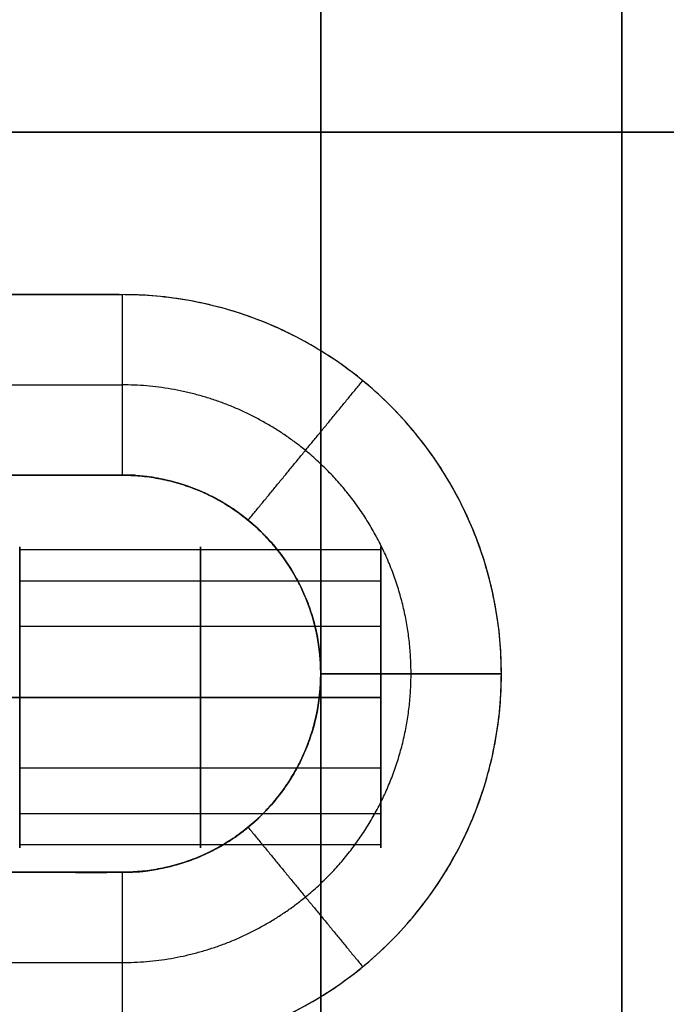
# Model space of a CAD drawing. Header units: millimetres. Extents: x -448 to 1378, y -985 to 990.
# Tile 15 of 117: x 20 to 31, y -619 to -603. Entities that reach past the tile are written whole.
import ezdxf

# ---------------------------------------------------------------- set-up
doc = ezdxf.new("R2010")
doc.units = ezdxf.units.MM
doc.header["$MEASUREMENT"] = 0
for name, color, linetype in [('IGES level 12', 8, 'Continuous'), ('IGES level 21', 8, 'Continuous'), ('IGES level 23', 8, 'Continuous'), ('IGES level 4', 8, 'Continuous'), ('IGES level 41', 8, 'Continuous'), ('IGES level 49', 255, 'Continuous')]:
    doc.layers.add(name, color=color, linetype=linetype)

msp = doc.modelspace()

# ---------------------------------------------------------------- linework, layer by layer
at = {"layer": 'IGES level 12'}
for points, weights, knots in [([(20, -614.393, -8.107), (20, -616.893, -8.107), (20, -616.893, -10.607), (20, -616.893, -13.107), (20, -614.393, -13.107), (20, -611.893, -13.107), (20, -611.893, -10.607), (20, -611.893, -8.107), (20, -614.393, -8.107)], [1, 0.707106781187, 1, 0.707106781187, 1, 0.707106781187, 1, 0.707106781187, 1], [0, 0, 0, 1.570796, 1.570796, 3.141593, 3.141593, 4.712389, 4.712389, 6.283185, 6.283185, 6.283185]), ([(20, -614.393, 8.107), (20, -611.893, 8.107), (20, -611.893, 10.607), (20, -611.893, 13.107), (20, -614.393, 13.107)], [1, 0.707106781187, 1, 0.707106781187, 1], [-7.283185, -7.283185, -7.283185, -5.712389, -5.712389, -4.141593, -4.141593, -4.141593]), ([(20, -614.393, 13.107), (20, -616.893, 13.107), (20, -616.893, 10.607), (20, -616.893, 8.107), (20, -614.393, 8.107)], [1, 0.707106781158, 1, 0.707106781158, 1], [-8.283185, -8.283185, -8.283185, -6.712389, -6.712389, -5.141593, -5.141593, -5.141593])]:
    msp.add_rational_spline(points, weights, degree=2, knots=knots, dxfattribs=at)
for points in [[(20, -614.393, 8.107), (15, -614.393, 8.107), (10, -614.393, 8.107)], [(10, -614.393, 8.107), (15, -614.393, 8.107), (20, -614.393, 8.107)], [(20, -614.393, 13.107), (15, -614.393, 13.107), (10, -614.393, 13.107)]]:
    msp.add_open_spline(points, degree=2, dxfattribs=at)
at = {"layer": 'IGES level 21'}
msp.add_open_spline([(10, -605, -419.7), (10, -605, -394.7), (10, -605, -369.7), (5, -605, -369.7), (0, -605, -369.7), (0, -605, -399.7), (0, -605, -429.7), (15, -605, -429.7), (30, -605, -429.7), (30, -605, -424.7), (30, -605, -419.7), (20, -605, -419.7), (10, -605, -419.7)], degree=2, knots=[0, 0, 0, 1, 1, 2, 2, 3, 3, 4, 4, 5, 5, 6, 6, 6], dxfattribs=at)
for points in [[(30, -605, -429.7), (15, -605, -429.7), (0, -605, -429.7)], [(10, -605, -419.7), (20, -605, -419.7), (30, -605, -419.7)], [(30, -605, -419.7), (30, -625, -419.7), (30, -645, -419.7)], [(30, -645, -419.7), (30, -625, -419.7), (30, -605, -419.7)], [(30, -605, -419.7), (30, -605, -424.7), (30, -605, -429.7)], [(30, -605, -429.7), (30, -625, -429.7), (30, -645, -429.7)], [(30, -645, -424.7), (30, -625, -424.7), (30, -605, -424.7)], [(30, -645, -429.7), (30, -625, -429.7), (30, -605, -429.7)]]:
    msp.add_open_spline(points, degree=2, dxfattribs=at)
at = {"layer": 'IGES level 23'}
for points, weights, knots in [([(8.3, -607.7, -429.7), (15, -607.7, -429.7), (21.7, -607.7, -429.7), (28, -607.7, -429.7), (28, -614, -429.7), (28, -620.3, -429.7), (21.7, -620.3, -429.7), (15, -620.3, -429.7), (8.3, -620.3, -429.7), (2, -620.3, -429.7), (2, -614, -429.7), (2, -607.7, -429.7), (8.3, -607.7, -429.7)], [1, 1, 1, 0.707106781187, 1, 0.707106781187, 1, 1, 1, 0.707106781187, 1, 0.707106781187, 1], [0, 0, 0, 1, 1, 2.570796, 2.570796, 4.141593, 4.141593, 5.141593, 5.141593, 6.712389, 6.712389, 8.283185, 8.283185, 8.283185]), ([(26.5, -614, -431.2), (26.5, -611.73, -431.2), (24.745, -610.29, -431.2), (23.417, -609.2, -431.2), (21.7, -609.2, -431.2)], [1, 0.903989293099, 1, 0.925627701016, 0.966476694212], [0, 0, 0, 0.883573, 0.883573, 1.568011, 1.568011, 1.568011]), ([(8.3, -617.3, -439.7), (5, -617.3, -439.7), (5, -614, -439.7), (5, -610.7, -439.7), (8.3, -610.7, -439.7), (15, -610.7, -439.7), (21.7, -610.7, -439.7), (25, -610.7, -439.7), (25, -614, -439.7), (25, -617.3, -439.7), (21.7, -617.3, -439.7), (15, -617.3, -439.7), (8.3, -617.3, -439.7)], [1, 0.707106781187, 1, 0.707106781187, 1, 1, 1, 0.707106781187, 1, 0.707106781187, 1, 1, 1], [0, 0, 0, 1.570796, 1.570796, 3.141593, 3.141593, 4.141593, 4.141593, 5.712389, 5.712389, 7.283185, 7.283185, 8.283185, 8.283185, 8.283185]), ([(25, -614, -436.2), (25, -612.439, -436.2), (23.793, -611.449, -436.2), (22.881, -610.7, -436.2), (21.7, -610.7, -436.2)], [1, 0.903989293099, 1, 0.925627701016, 0.966476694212], [0, 0, 0, 0.883573, 0.883573, 1.568011, 1.568011, 1.568011]), ([(21.7, -617.3, -436.2), (22.881, -617.3, -436.2), (23.793, -616.551, -436.2), (25, -615.561, -436.2), (25, -614, -436.2)], [0.966476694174, 0.92562770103, 1, 0.9039892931, 0.99999999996], [4.715175, 4.715175, 4.715175, 5.399612, 5.399612, 6.283185, 6.283185, 6.283185]), ([(21.7, -618.8, -431.2), (23.417, -618.8, -431.2), (24.745, -617.71, -431.2), (26.5, -616.27, -431.2), (26.5, -614, -431.2)], [0.966476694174, 0.92562770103, 1, 0.9039892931, 0.99999999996], [4.715175, 4.715175, 4.715175, 5.399612, 5.399612, 6.283185, 6.283185, 6.283185])]:
    msp.add_rational_spline(points, weights, degree=2, knots=knots, dxfattribs=at)
for points in [[(8.3, -607.7, -429.7), (15, -607.7, -429.7), (21.7, -607.7, -429.7)], [(21.7, -607.7, -429.7), (21.7, -609.2, -431.2), (21.7, -610.7, -432.7)], [(21.7, -607.7, -429.7), (21.7, -609.2, -431.2), (21.7, -610.7, -432.7)], [(23.793, -611.449, -432.7), (24.745, -610.29, -431.2), (25.697, -609.13, -429.7)], [(8.3, -609.2, -431.2), (15, -609.2, -431.2), (21.7, -609.2, -431.2)], [(21.7, -610.7, -432.7), (15, -610.7, -432.7), (8.3, -610.7, -432.7)], [(8.3, -610.7, -432.7), (15, -610.7, -432.7), (21.7, -610.7, -432.7)], [(21.7, -610.7, -439.7), (15, -610.7, -439.7), (8.3, -610.7, -439.7)], [(8.3, -610.7, -436.2), (15, -610.7, -436.2), (21.7, -610.7, -436.2)], [(21.7, -610.7, -432.7), (21.7, -610.7, -436.2), (21.7, -610.7, -439.7)], [(21.7, -610.7, -432.7), (21.7, -610.7, -436.2), (21.7, -610.7, -439.7)], [(23.793, -611.449, -439.7), (23.793, -611.449, -436.2), (23.793, -611.449, -432.7)], [(25, -614, -432.7), (26.5, -614, -431.2), (28, -614, -429.7)], [(25, -614, -439.7), (25, -614, -436.2), (25, -614, -432.7)], [(25, -614, -432.7), (25, -614, -436.2), (25, -614, -439.7)], [(28, -614, -429.7), (26.5, -614, -431.2), (25, -614, -432.7)], [(23.793, -616.551, -439.7), (23.793, -616.551, -436.2), (23.793, -616.551, -432.7)], [(23.793, -616.551, -432.7), (24.745, -617.71, -431.2), (25.697, -618.87, -429.7)], [(8.3, -617.3, -439.7), (15, -617.3, -439.7), (21.7, -617.3, -439.7)], [(21.7, -617.3, -432.7), (15, -617.3, -432.7), (8.3, -617.3, -432.7)], [(8.3, -617.3, -436.2), (15, -617.3, -436.2), (21.7, -617.3, -436.2)], [(8.3, -617.3, -432.7), (15, -617.3, -432.7), (21.7, -617.3, -432.7)], [(21.7, -617.3, -439.7), (21.7, -617.3, -436.2), (21.7, -617.3, -432.7)], [(21.7, -617.3, -432.7), (21.7, -618.8, -431.2), (21.7, -620.3, -429.7)], [(21.7, -617.3, -439.7), (21.7, -617.3, -436.2), (21.7, -617.3, -432.7)], [(21.7, -617.3, -432.7), (21.7, -618.8, -431.2), (21.7, -620.3, -429.7)], [(8.3, -618.8, -431.2), (15, -618.8, -431.2), (21.7, -618.8, -431.2)]]:
    msp.add_open_spline(points, degree=2, dxfattribs=at)
for points in [[(28, -614, -429.7), (28, -607.7, -429.7), (21.7, -607.7, -429.7)], [(21.7, -610.7, -432.7), (25, -610.7, -432.7), (25, -614, -432.7)], [(21.7, -610.7, -439.7), (25, -610.7, -439.7), (25, -614, -439.7)], [(25, -614, -432.7), (25, -610.7, -432.7), (21.7, -610.7, -432.7)], [(25, -614, -439.7), (25, -617.3, -439.7), (21.7, -617.3, -439.7)], [(21.7, -617.3, -432.7), (25, -617.3, -432.7), (25, -614, -432.7)], [(25, -614, -432.7), (25, -617.3, -432.7), (21.7, -617.3, -432.7)], [(21.7, -620.3, -429.7), (28, -620.3, -429.7), (28, -614, -429.7)]]:
    msp.add_rational_spline(points, [1, 0.707106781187, 1], degree=2, dxfattribs=at)
at = {"layer": 'IGES level 4'}
for points in [[(25, 985, -20), (25, 0, -20), (25, -985, -20)], [(25, -985, 20), (25, 0, 20), (25, 985, 20)], [(30, -985, -20), (30, 0, -20), (30, 985, -20)], [(30, 985, 20), (30, 0, 20), (30, -985, 20)], [(30, -985, -20), (30, 0, -20), (30, 985, -20)], [(30, 985, 20), (30, 0, 20), (30, -985, 20)], [(30, -619.75), (30, -425), (30, -230.25)], [(26, -611.941, -11.094), (23, -611.941, -11.094), (20, -611.941, -11.094)], [(26, -611.941, 10.119), (23, -611.941, 10.119), (20, -611.941, 10.119)], [(26, -612.461, -9.021), (23, -612.461, -9.021), (20, -612.461, -9.021)], [(26, -612.461, 12.193), (23, -612.461, 12.193), (20, -612.461, 12.193)], [(26, -613.215, -12.811), (23, -613.215, -12.811), (20, -613.215, -12.811)], [(26, -613.215, 8.402), (23, -613.215, 8.402), (20, -613.215, 8.402)], [(26, -614.393, 8.107), (23, -614.393, 8.107), (20, -614.393, 8.107)], [(20, -614.393, 13.107), (23, -614.393, 13.107), (26, -614.393, 13.107)], [(26, -614.393, -13.107), (23, -614.393, -13.107), (20, -614.393, -13.107)], [(20, -614.393, -8.107), (23, -614.393, -8.107), (26, -614.393, -8.107)], [(20, -614.393, -13.107), (23, -614.393, -13.107), (26, -614.393, -13.107)], [(26, -614.393, -8.107), (23, -614.393, -8.107), (20, -614.393, -8.107)], [(20, -614.393, 8.107), (23, -614.393, 8.107), (26, -614.393, 8.107)], [(26, -614.393, 13.107), (23, -614.393, 13.107), (20, -614.393, 13.107)], [(26, -615.572, 8.402), (23, -615.572, 8.402), (20, -615.572, 8.402)], [(26, -615.572, -12.811), (23, -615.572, -12.811), (20, -615.572, -12.811)], [(26, -616.326, 12.193), (23, -616.326, 12.193), (20, -616.326, 12.193)], [(26, -616.326, -9.021), (23, -616.326, -9.021), (20, -616.326, -9.021)], [(26, -616.845, 10.119), (23, -616.845, 10.119), (20, -616.845, 10.119)], [(26, -616.845, -11.094), (23, -616.845, -11.094), (20, -616.845, -11.094)]]:
    msp.add_open_spline(points, degree=2, dxfattribs=at)
for points, weights, knots in [([(20, -614.393, -13.107), (20, -616.893, -13.107), (20, -616.893, -10.607), (20, -616.893, -8.107), (20, -614.393, -8.107), (20, -611.893, -8.107), (20, -611.893, -10.607), (20, -611.893, -13.107), (20, -614.393, -13.107)], [1, 0.707106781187, 1, 0.707106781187, 1, 0.707106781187, 1, 0.707106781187, 1], [0, 0, 0, 1.570796, 1.570796, 3.141593, 3.141593, 4.712389, 4.712389, 6.283185, 6.283185, 6.283185]), ([(20, -614.393, 13.107), (20, -611.893, 13.107), (20, -611.893, 10.607), (20, -611.893, 8.107), (20, -614.393, 8.107)], [1, 0.707106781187, 1, 0.707106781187, 1], [-3.141593, -3.141593, -3.141593, -1.570796, -1.570796, 0, 0, 0]), ([(23, -614.393, -8.107), (23, -613.211, -8.107), (23, -612.461, -9.021), (23, -611.711, -9.935), (23, -611.941, -11.094), (23, -612.172, -12.254), (23, -613.215, -12.811), (23, -613.767, -13.107), (23, -614.393, -13.107)], [1, 0.903989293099, 1, 0.903989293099, 1, 0.903989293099, 1, 0.94674670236, 0.952568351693], [0, 0, 0, 0.883573, 0.883573, 1.767146, 1.767146, 2.650719, 2.650719, 3.140801, 3.140801, 3.140801]), ([(23, -614.393, 13.107), (23, -613.211, 13.107), (23, -612.461, 12.193), (23, -611.711, 11.279), (23, -611.941, 10.119), (23, -612.172, 8.959), (23, -613.215, 8.402), (23, -613.767, 8.107), (23, -614.393, 8.107)], [1, 0.903989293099, 1, 0.903989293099, 1, 0.903989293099, 1, 0.94674670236, 0.952568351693], [0, 0, 0, 0.883573, 0.883573, 1.767146, 1.767146, 2.650719, 2.650719, 3.140801, 3.140801, 3.140801]), ([(26, -614.393, -13.107), (26, -611.893, -13.107), (26, -611.893, -10.607), (26, -611.893, -8.107), (26, -614.393, -8.107)], [1, 0.707106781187, 1, 0.707106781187, 1], [-7.283185, -7.283185, -7.283185, -5.712389, -5.712389, -4.141593, -4.141593, -4.141593]), ([(26, -614.393, 8.107), (26, -611.893, 8.107), (26, -611.893, 10.607), (26, -611.893, 13.107), (26, -614.393, 13.107)], [1, 0.707106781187, 1, 0.707106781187, 1], [-7.283185, -7.283185, -7.283185, -5.712389, -5.712389, -4.141593, -4.141593, -4.141593]), ([(20, -614.393, 8.107), (20, -616.893, 8.107), (20, -616.893, 10.607), (20, -616.893, 13.107), (20, -614.393, 13.107)], [1, 0.707106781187, 1, 0.707106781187, 1], [-4.141593, -4.141593, -4.141593, -2.570796, -2.570796, -1, -1, -1]), ([(23, -614.393, 8.107), (23, -615.02, 8.107), (23, -615.572, 8.402), (23, -616.615, 8.959), (23, -616.845, 10.119), (23, -617.076, 11.279), (23, -616.326, 12.193), (23, -615.576, 13.107), (23, -614.393, 13.107)], [0.952568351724, 0.946746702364, 1, 0.903989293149, 1, 0.903989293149, 1, 0.903989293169, 0.99999999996], [3.142384, 3.142384, 3.142384, 3.632467, 3.632467, 4.516039, 4.516039, 5.399612, 5.399612, 6.283185, 6.283185, 6.283185]), ([(23, -614.393, -13.107), (23, -615.02, -13.107), (23, -615.572, -12.811), (23, -616.615, -12.254), (23, -616.845, -11.094), (23, -617.076, -9.935), (23, -616.326, -9.021), (23, -615.576, -8.107), (23, -614.393, -8.107)], [0.952568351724, 0.946746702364, 1, 0.903989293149, 1, 0.903989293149, 1, 0.903989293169, 0.99999999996], [3.142384, 3.142384, 3.142384, 3.632467, 3.632467, 4.516039, 4.516039, 5.399612, 5.399612, 6.283185, 6.283185, 6.283185]), ([(26, -614.393, 13.107), (26, -616.893, 13.107), (26, -616.893, 10.607), (26, -616.893, 8.107), (26, -614.393, 8.107)], [1, 0.707106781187, 1, 0.707106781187, 1], [-8.283185, -8.283185, -8.283185, -6.712389, -6.712389, -5.141593, -5.141593, -5.141593]), ([(26, -614.393, -8.107), (26, -616.893, -8.107), (26, -616.893, -10.607), (26, -616.893, -13.107), (26, -614.393, -13.107)], [1, 0.707106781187, 1, 0.707106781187, 1], [-8.283185, -8.283185, -8.283185, -6.712389, -6.712389, -5.141593, -5.141593, -5.141593])]:
    msp.add_rational_spline(points, weights, degree=2, knots=knots, dxfattribs=at)
at = {"layer": 'IGES level 41'}
for points in [[(20, -605, -418.95), (25, -605, -418.95), (30, -605, -418.95)], [(30, -605, -369.95), (25, -605, -369.95), (20, -605, -369.95)], [(20, -605, -394.45), (25, -605, -394.45), (30, -605, -394.45)], [(20, -605, -369.95), (25, -605, -369.95), (30, -605, -369.95)], [(20, -605, -418.95), (25, -605, -418.95), (30, -605, -418.95)], [(25, -605, -369.95), (25, -605, -394.45), (25, -605, -418.95)], [(25, -645, -369.95), (25, -625, -369.95), (25, -605, -369.95)], [(25, -645, -418.95), (25, -625, -418.95), (25, -605, -418.95)], [(30, -645, -369.95), (30, -625, -369.95), (30, -605, -369.95)], [(30, -605, -369.95), (30, -605, -394.45), (30, -605, -418.95)], [(30, -605, -418.95), (30, -625, -418.95), (30, -645, -418.95)], [(30, -645, -394.45), (30, -625, -394.45), (30, -605, -394.45)], [(30, -605, -418.95), (30, -605, -394.45), (30, -605, -369.95)], [(30, -605, -369.95), (30, -625, -369.95), (30, -645, -369.95)], [(30, -605, -418.95), (30, -625, -418.95), (30, -645, -418.95)]]:
    msp.add_open_spline(points, degree=2, dxfattribs=at)
at = {"layer": 'IGES level 49'}
for points in [[(1350, -589, -387), (465, -589, -387), (-420, -589, -387), (-406.144, -597, -373.144), (-392.287, -605, -359.287), (465, -605, -359.287), (1322.287, -605, -359.287), (1336.144, -597, -373.144), (1350, -589, -387)], [(-420, -589, -27), (465, -589, -27), (1350, -589, -27), (1336.144, -597, -40.856), (1322.287, -605, -54.713), (465, -605, -54.713), (-392.287, -605, -54.713), (-406.144, -597, -40.856), (-420, -589, -27)]]:
    msp.add_open_spline(points, degree=2, knots=[0, 0, 0, 1, 1, 2, 2, 3, 3, 4, 4, 4], dxfattribs=at)
for points in [[(-392.287, -605, -54.713), (465, -605, -54.713), (1322.287, -605, -54.713)], [(1322.287, -605, -359.287), (465, -605, -359.287), (-392.287, -605, -359.287)], [(-392.287, -605, -207), (465, -605, -207), (1322.287, -605, -207)]]:
    msp.add_open_spline(points, degree=2, dxfattribs=at)

doc.saveas('drawing.dxf')
